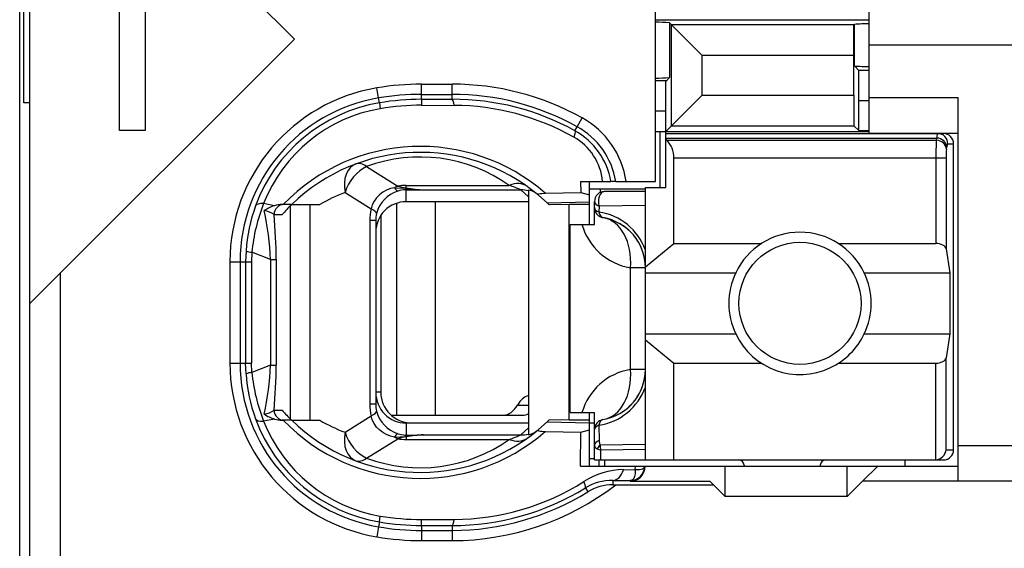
# Model space of a CAD drawing. Extents: x 0 to 188, y 0 to 176.
# Tile 19 of 35: x 0.5 to 10.18, y 109.95 to 115.15. Entities that reach past the tile are written whole.
import ezdxf

# ---------------------------------------------------------------- set-up
doc = ezdxf.new("R2010")
doc.units = 0
doc.header["$LTSCALE"] = 11.433915
doc.header["$MEASUREMENT"] = 0
doc.layers.get('0').update_dxf_attribs({"linetype": 'CONTINUOUS'})

msp = doc.modelspace()

# ---------------------------------------------------------------- linework, layer by layer
at = {"color": 7, "linetype": 'CONTINUOUS'}
for p, q in [((0.5001, 19.7018), (0.5001, 140.1005)), ((0.6001, 107.1519), (0.6001, 123.9519)), ((3.2001, 114.9606), (0.6004, 117.5602)), ((0.5405, 114.3356), (0.5405, 116.7682)), ((1.7343, 115.8603), (1.7343, 114.0605)), ((1.4818, 114.0605), (1.4818, 115.4503)), ((6.7502, 113.5619), (6.7502, 115.252)), ((8.85, 114.0369), (8.85, 115.252)), ((6.7502, 115.1518), (8.85, 115.1518)), ((6.8867, 115.1222), (6.8867, 114.582)), ((6.8867, 115.1222), (6.9073, 115.1011)), ((6.9073, 114.1093), (6.9073, 115.1011)), ((6.9073, 115.1011), (7.2078, 114.8007)), ((8.7012, 115.1011), (6.9073, 115.1011)), ((8.7009, 114.8007), (8.7012, 115.1011)), ((8.7029, 115.1032), (8.7012, 115.1011)), ((8.7029, 115.1032), (8.705, 115.1053)), ((8.705, 114.697), (8.705, 115.1053)), ((0.6004, 112.3609), (3.2001, 114.9606)), ((11.8, 114.902), (8.85, 114.902)), ((7.2078, 114.4094), (7.2078, 114.8007)), ((8.7009, 114.8007), (7.2078, 114.8007)), ((8.7009, 114.4094), (8.7009, 114.8007)), ((8.7487, 114.6533), (8.705, 114.697)), ((8.7501, 114.3532), (8.7487, 114.6533)), ((8.85, 114.6533), (8.7487, 114.6533)), ((4.4503, 114.3687), (4.4503, 114.5175)), ((4.4503, 114.5175), (4.75, 114.5175)), ((4.75, 114.369), (4.75, 114.5175)), ((6.8567, 114.552), (6.7502, 114.552)), ((6.8501, 114.2519), (6.8515, 114.5516)), ((6.8567, 114.552), (6.8867, 114.582)), ((4.0279, 114.3822), (4.0114, 114.4807)), ((4.4503, 114.4176), (4.75, 114.4176)), ((6.9073, 114.1093), (7.2078, 114.4094)), ((7.2078, 114.4094), (8.7009, 114.4094)), ((8.7009, 114.4094), (8.7012, 114.1093)), ((0.6001, 114.3356), (0.5405, 114.3356)), ((4.0362, 114.3339), (4.0279, 114.3822)), ((4.0362, 114.3336), (4.0451, 114.276)), ((4.4503, 114.3687), (4.75, 114.369)), ((4.4503, 114.3684), (4.451, 114.3101)), ((4.451, 114.3101), (4.7707, 114.3091)), ((8.7501, 114.0604), (8.7501, 114.3532)), ((8.85, 114.3532), (8.7501, 114.3532)), ((8.85, 114.387), (9.7251, 114.387)), ((9.7251, 110.6119), (9.7251, 114.387)), ((6.8501, 114.2519), (6.7502, 114.2519)), ((6.8501, 113.5019), (6.8501, 114.2519)), ((5.9792, 114.0993), (6.0278, 114.1868)), ((1.7343, 114.0605), (1.4818, 114.0605)), ((5.9575, 114.0597), (5.9792, 114.0993)), ((6.7502, 114.0518), (8.85, 114.0518)), ((6.795, 113.5019), (6.795, 114.0518)), ((6.8501, 114.0518), (6.9073, 114.1093)), ((6.8501, 114.0318), (9.58, 114.0318)), ((6.9073, 114.1093), (8.7012, 114.1093)), ((8.7501, 114.0604), (8.7012, 114.1093)), ((8.7501, 114.0604), (8.85, 114.0604)), ((8.85, 114.0369), (9.7251, 114.0369)), ((6.8501, 113.9877), (9.5143, 113.9877)), ((6.8601, 113.9653), (6.8501, 113.9739)), ((6.8601, 113.9653), (9.5108, 113.9653)), ((9.5108, 113.9653), (9.5143, 113.9877)), ((9.6238, 113.9319), (9.6803, 113.9319)), ((9.6803, 110.9219), (9.6803, 113.9319)), ((9.6104, 113.8788), (9.6138, 113.9012)), ((6.9301, 112.9507), (6.9301, 113.7924)), ((6.9301, 113.7924), (9.6059, 113.7924)), ((9.5063, 113.7924), (9.5063, 112.9507)), ((9.6059, 113.7924), (9.6059, 112.898)), ((3.9101, 113.7066), (4.2157, 113.5157)), ((6.014, 113.5619), (6.0151, 113.4527)), ((6.014, 113.5619), (6.312, 113.5619)), ((6.1001, 113.1371), (6.1001, 113.5619)), ((6.3127, 113.5619), (6.3138, 113.5619)), ((6.3599, 113.5619), (6.3141, 113.5619)), ((6.3602, 113.5619), (6.7502, 113.5619)), ((3.6979, 113.452), (3.9552, 113.2914)), ((4.0686, 113.4551), (4.0355, 113.4299)), ((4.1051, 113.4751), (4.0686, 113.4551)), ((4.144, 113.4899), (4.1051, 113.4751)), ((4.185, 113.4995), (4.144, 113.4899)), ((4.185, 113.4995), (4.2911, 113.495)), ((4.2911, 113.495), (4.3001, 113.4985)), ((4.2911, 113.495), (4.2911, 113.4792)), ((4.3052, 113.493), (4.2911, 113.495)), ((4.3001, 113.4795), (4.2911, 113.4792)), ((4.3001, 113.4985), (4.3001, 113.5226)), ((4.3001, 113.5226), (5.3122, 113.5226)), ((4.3001, 113.362), (4.3001, 113.4795)), ((4.3001, 113.4795), (4.4699, 113.4782)), ((4.3052, 113.493), (4.3004, 113.4799)), ((4.4699, 113.4782), (5.4256, 113.4782)), ((5.5, 113.4092), (5.4256, 113.4782)), ((5.5, 113.4761), (5.5, 111.07)), ((5.6671, 113.4447), (6.0151, 113.4527)), ((6.0151, 113.4527), (6.1001, 113.4279)), ((6.0995, 113.4868), (6.6503, 113.4868)), ((6.2045, 113.4868), (6.2045, 113.4509)), ((6.6503, 113.462), (6.25, 113.462)), ((6.6503, 110.822), (6.6503, 113.5019)), ((6.6503, 113.5019), (6.8501, 113.5019)), ((3.0044, 113.3221), (2.8983, 113.3424)), ((3.9838, 113.3669), (3.9663, 113.33)), ((4.0069, 113.4006), (3.9838, 113.3669)), ((4.0355, 113.4299), (4.0069, 113.4006)), ((4.2036, 113.3459), (4.2036, 111.2619)), ((5.5, 113.362), (4.3001, 113.362)), ((4.5854, 113.362), (4.5854, 111.2619)), ((5.5989, 113.4258), (5.6837, 113.35)), ((5.6837, 113.35), (6.1001, 113.3593)), ((5.6837, 113.35), (5.7002, 113.3345)), ((6.1501, 113.1371), (6.1501, 113.362)), ((3.1739, 113.3345), (3.0809, 113.3345)), ((3.1618, 111.224), (3.1618, 113.3224)), ((3.1742, 113.3345), (3.4519, 113.3345)), ((3.3561, 111.212), (3.3561, 113.3345)), ((3.9663, 113.33), (3.9552, 113.2914)), ((5.7005, 113.3341), (5.7046, 113.33)), ((5.9, 113.3345), (5.7046, 113.33)), ((5.9, 111.212), (5.9, 113.3345)), ((6.1001, 113.3345), (5.9, 113.3345)), ((6.1949, 113.3176), (6.1942, 113.2604)), ((6.6503, 113.3238), (6.1949, 113.3176)), ((3.0006, 113.2342), (3.0788, 113.2342)), ((3.9415, 113.176), (3.9415, 111.3704)), ((4, 113.176), (3.9415, 113.176)), ((4, 113.176), (4, 111.3704)), ((4.05, 113.2273), (4.05, 111.4869)), ((5.9103, 111.2871), (5.9103, 113.1371)), ((5.9103, 113.1371), (6.1501, 113.1371)), ((6.6503, 112.7196), (6.9301, 112.9507)), ((6.9301, 112.9507), (7.792, 112.9507)), ((8.5482, 112.9507), (9.5063, 112.9507)), ((2.725, 112.8784), (2.7212, 112.7719)), ((2.7829, 112.8649), (2.7798, 112.7719)), ((2.9658, 112.7929), (2.7829, 112.8649)), ((9.6059, 112.898), (9.6417, 112.662)), ((2.5669, 112.7719), (2.5669, 111.7745)), ((2.5669, 112.7719), (2.7798, 112.7719)), ((2.6671, 112.7719), (2.6671, 111.7745)), ((2.7212, 112.7719), (2.7212, 111.7745)), ((2.7798, 112.7719), (2.7798, 111.7745)), ((2.9658, 112.7929), (2.9658, 111.7532)), ((2.9658, 112.7929), (3.0213, 112.7929)), ((3.0213, 112.7929), (3.0213, 111.7532)), ((0.9001, 107.1519), (0.9001, 112.6606)), ((6.5036, 111.7118), (6.5036, 112.712)), ((6.6503, 112.712), (6.5036, 112.712)), ((6.6503, 112.662), (7.5381, 112.662)), ((8.8021, 112.662), (9.6417, 112.662)), ((9.6417, 112.662), (9.6417, 112.0619)), ((6.6503, 112.0619), (7.5381, 112.0619)), ((6.6503, 112.0043), (6.9301, 111.7732)), ((8.8021, 112.0619), (9.6417, 112.0619)), ((9.6417, 112.0619), (9.6059, 111.8259)), ((9.6059, 110.9219), (9.6059, 111.8259)), ((2.5669, 111.7745), (2.7798, 111.7745)), ((2.725, 111.6681), (2.7212, 111.7745)), ((2.7829, 111.6815), (2.7798, 111.7745)), ((2.9658, 111.7532), (2.7829, 111.6815)), ((2.9658, 111.7532), (3.0213, 111.7532)), ((6.6503, 111.7118), (6.5036, 111.7118)), ((6.9301, 110.822), (6.9301, 111.7732)), ((6.9301, 111.7732), (7.792, 111.7732)), ((8.5482, 111.7732), (9.5063, 111.7732)), ((9.5063, 110.822), (9.5063, 111.7732)), ((4.05, 111.4869), (4, 111.4869)), ((3.0006, 111.3119), (3.0788, 111.3119)), ((4, 111.3704), (3.9415, 111.3704)), ((5.3942, 111.3618), (5.5, 111.3618)), ((3.0044, 111.224), (2.8983, 111.2037)), ((3.1739, 111.212), (3.0809, 111.212)), ((3.1742, 111.212), (3.4519, 111.212)), ((3.6979, 111.0941), (3.9552, 111.255)), ((3.9663, 111.2164), (3.9552, 111.255)), ((3.9838, 111.1796), (3.9663, 111.2164)), ((4.1516, 111.2619), (5.4459, 111.2619)), ((5.6837, 111.1961), (5.7002, 111.212)), ((5.7005, 111.2123), (5.7046, 111.2161)), ((5.9, 111.212), (5.7046, 111.2161)), ((6.1001, 111.212), (5.9, 111.212)), ((5.9103, 111.2871), (6.1501, 111.2871)), ((6.1001, 110.762), (6.1001, 111.2871)), ((6.1501, 110.822), (6.1501, 111.2871)), ((4.0069, 111.1458), (3.9838, 111.1796)), ((4.0355, 111.1165), (4.0069, 111.1458)), ((4.0686, 111.0914), (4.0355, 111.1165)), ((4.3001, 111.1844), (4.3001, 111.0669)), ((5.5, 111.1844), (4.3001, 111.1844)), ((4.35, 111.1868), (5.5, 111.1868)), ((5.5, 111.1372), (5.4256, 111.0683)), ((5.5989, 111.1207), (5.6837, 111.1961)), ((5.6837, 111.1961), (6.1001, 111.1872)), ((6.0151, 111.0938), (6.1001, 111.1186)), ((6.1001, 111.1868), (6.1501, 111.1868)), ((6.1942, 111.1634), (6.1966, 111.0135)), ((3.9101, 110.8399), (4.2157, 111.0308)), ((4.1051, 111.0714), (4.0686, 111.0914)), ((4.144, 111.0566), (4.1051, 111.0714)), ((4.185, 111.0469), (4.144, 111.0566)), ((4.185, 111.0469), (4.2911, 111.0514)), ((4.2911, 111.0514), (4.2911, 111.0669)), ((4.3001, 111.0669), (4.2911, 111.0669)), ((4.3052, 111.0531), (4.2911, 111.0514)), ((4.2911, 111.0514), (4.3001, 111.048)), ((4.3001, 111.0669), (4.4699, 111.0683)), ((4.3001, 111.048), (4.3001, 111.0239)), ((4.3001, 111.0239), (5.3122, 111.0239)), ((4.3052, 111.0531), (4.3004, 111.0666)), ((4.4699, 111.0683), (5.4256, 111.0683)), ((5.6671, 111.1017), (6.0151, 111.0938)), ((6.0119, 110.762), (6.0151, 111.0938)), ((6.1763, 110.9312), (6.2121, 110.9195)), ((6.6503, 110.9732), (6.2056, 110.9681)), ((6.6503, 110.9236), (6.2121, 110.9195)), ((6.2135, 110.822), (6.2121, 110.9195)), ((9.6059, 110.9219), (9.6803, 110.9219)), ((11.8, 110.9618), (9.7251, 110.9618)), ((6.1001, 110.8368), (6.1501, 110.8368)), ((6.1504, 110.822), (9.58, 110.822)), ((6.1953, 110.762), (6.1953, 110.822)), ((6.25, 110.822), (6.25, 110.762)), ((9.2, 110.822), (9.2, 110.762)), ((6.0119, 110.762), (9.7251, 110.762)), ((6.4361, 110.7262), (6.5511, 110.728)), ((6.5511, 110.728), (6.5518, 110.762)), ((6.5511, 110.728), (6.5515, 110.7052)), ((6.5511, 110.728), (6.5918, 110.728)), ((6.5918, 110.728), (6.6083, 110.7307)), ((6.6083, 110.7307), (6.6217, 110.7348)), ((6.6217, 110.7348), (6.6324, 110.7407)), ((6.6324, 110.7407), (6.6396, 110.7479)), ((6.6396, 110.7479), (6.6438, 110.7617)), ((7.4351, 110.462), (7.4351, 110.762)), ((7.6201, 110.772), (7.6201, 110.762)), ((8.3701, 110.772), (8.3701, 110.762)), ((8.6351, 110.462), (8.6351, 110.762)), ((8.9351, 110.762), (8.7852, 110.6119)), ((6.5246, 110.6266), (6.5091, 110.6194)), ((6.5363, 110.6401), (6.5246, 110.6266)), ((6.5449, 110.6594), (6.5363, 110.6401)), ((6.5501, 110.6842), (6.5449, 110.6594)), ((6.5515, 110.7052), (6.5501, 110.6842)), ((6.0609, 110.5471), (6.0847, 110.5088)), ((6.3306, 110.6205), (6.3306, 110.577)), ((6.3306, 110.6205), (6.5001, 110.6184)), ((6.3306, 110.577), (7.32, 110.577)), ((6.5091, 110.6194), (6.5001, 110.6184)), ((6.5001, 110.6184), (6.5001, 110.6119)), ((6.5001, 110.6119), (7.2853, 110.6119)), ((7.32, 110.577), (7.2853, 110.6119)), ((7.32, 110.577), (7.4351, 110.462)), ((8.6351, 110.462), (8.7852, 110.6119)), ((11.8, 110.6119), (8.7852, 110.6119)), ((8.6351, 110.462), (7.4351, 110.462)), ((4.0362, 110.2129), (4.0451, 110.2701)), ((4.0279, 110.1643), (4.0114, 110.0654)), ((4.0362, 110.2122), (4.0279, 110.1643)), ((4.4503, 110.1781), (4.451, 110.2363)), ((4.4503, 110.1778), (4.4503, 110.0286)), ((4.4503, 110.1778), (4.75, 110.1771)), ((4.451, 110.2363), (4.7707, 110.2373)), ((4.75, 110.1771), (4.75, 110.0286)), ((4.4503, 110.1288), (4.75, 110.1288)), ((4.4503, 110.0286), (4.75, 110.0286))]:
    msp.add_line(p, q, dxfattribs=at)
for centre, radius, start, end in [((6.7631, 113.1249), 2.0011, 86.46092, 90.36913), ((8.8389, 113.2666), 1.8439, 89.65366, 94.16372), ((8.8377, 116.3797), 1.6882, 265.49, 270.41671), ((4.4508, 111.8806), 2.6369, 90.01011, 99.59186), ((4.7507, 111.8866), 2.6309, 60.96127, 90.01539), ((6.762, 116.6019), 2.0241, 269.6679, 273.53165), ((4.2998, 112.7719), 1.733, 99.58127, 179.99872), ((4.4489, 111.9003), 2.5173, 89.96858, 99.62761), ((4.7503, 111.8863), 2.5313, 60.95623, 90.00682), ((4.3, 112.7721), 1.6328, 99.59061, 180.00795), ((4.2981, 112.7813), 1.5745, 99.57482, 159.97904), ((4.4508, 111.8829), 2.4858, 90.01146, 99.60157), ((4.4505, 111.882), 2.4281, 89.98912, 99.6107), ((4.7564, 111.8825), 2.4865, 61.11462, 90.14615), ((4.7543, 111.8763), 2.4328, 60.65543, 89.61309), ((4.295, 112.7979), 1.4992, 99.59458, 158.70054), ((5.6109, 113.4349), 0.8597, 8.49272, 60.99576), ((5.6153, 113.4401), 0.7076, 9.90824, 61.11144), ((5.6117, 113.4355), 0.7588, 9.59107, 61.03261), ((5.6734, 113.5091), 0.5591, 5.41388, 60.76373), ((12.3927, 113.81), 2.8865, 176.91567, 180.3498), ((4.4373, 112.0341), 1.8714, 48.91852, 135.98341), ((4.4372, 112.0342), 1.8127, 50.14682, 134.16604), ((10.2105, 113.8068), 0.6044, 173.1605, 181.37355), ((4.4371, 112.2882), 1.5131, 54.66516, 110.38464), ((4.2198, 112.0428), 1.5027, 110.32284, 120.73136), ((4.313, 113.1655), 0.3153, 107.3932, 165.34885), ((4.5162, 114.604), 1.1268, 258.94274, 267.64587), ((4.5265, 115.033), 1.5559, 261.8251, 267.91665), ((4.7483, 111.9166), 1.7021, 66.55311, 70.65186), ((5.4289, 113.1921), 0.2861, 75.60727, 90.6579), ((6.2501, 113.362), 0.1, 90.05795, 179.96228), ((4.4772, 112.7082), 1.7016, 158.11438, 174.7133), ((4.3008, 113.0616), 0.3004, 90.13097, 180.13144), ((4.3275, 112.7695), 1.6062, 159.94136, 176.11221), ((0.0605, 112.6676), 2.908, 2.47062, 12.04741), ((3.0844, 113.0703), 0.2642, 90.76316, 107.62913), ((4.3682, 112.1024), 1.7157, 134.11642, 138.72342), ((4.2884, 113.1764), 0.2884, 166.2574, 180.07787), ((6.1097, 112.6918), 0.5745, 19.78491, 81.54657), ((-1.9452, 112.7814), 4.9665, 0.13306, 5.23121), ((6.1501, 112.7117), 0.5003, 0.03335, 80.40039), ((6.6033, 113.3028), 0.5992, 196.0532, 260.42148), ((8.1701, 112.3615), 0.6998, 25.4349, 154.5651), ((8.172, 112.3619), 0.7013, 154.66616, 205.33384), ((8.171, 112.3619), 0.6988, 334.57, 25.43), ((4.3005, 111.7748), 1.7336, 180.00845, 260.3999), ((4.3, 111.7743), 1.6328, 179.99303, 260.40975), ((0.0557, 111.8792), 2.9128, 347.96046, 357.52151), ((-1.9517, 111.765), 4.973, 354.7721, 359.86406), ((6.6033, 111.1209), 0.5993, 99.57638, 163.90168), ((6.1501, 111.7121), 0.5003, 279.59961, 359.96665), ((4.3248, 111.7764), 1.6035, 183.87418, 200.07225), ((4.4822, 111.8391), 1.7066, 185.29578, 201.85722), ((6.1097, 111.732), 0.5745, 278.45278, 340.21528), ((4.3006, 111.4846), 0.3002, 179.83419, 269.9034), ((4.3501, 111.4869), 0.3001, 180.00614, 269.99327), ((4.3698, 112.4496), 1.7208, 221.38891, 225.97369), ((4.293, 111.3703), 0.293, 179.9688, 193.63383), ((6.1524, 111.7106), 0.4976, 299.54615, 319.73863), ((4.2977, 111.7647), 1.574, 200.00817, 260.43601), ((4.4373, 112.512), 1.8711, 224.00848, 311.08959), ((4.4372, 112.5118), 1.8124, 225.82417, 309.86297), ((4.2246, 112.5094), 1.5101, 239.22464, 249.58742), ((4.3141, 111.3815), 0.3165, 194.69061, 252.46701), ((5.4409, 111.3932), 0.1314, 272.19266, 296.58641), ((4.296, 111.7494), 1.5005, 201.32771, 260.37717), ((4.4373, 112.2572), 1.5122, 249.59672, 305.35298), ((4.5191, 109.9374), 1.132, 92.49049, 101.15563), ((4.5301, 109.5136), 1.5559, 92.21658, 98.30949), ((4.7547, 112.6123), 1.6835, 289.34064, 293.48529), ((7.5701, 110.772), 0.05, 0.05364, 89.94636), ((8.4201, 110.772), 0.05, 90.05364, 179.94636), ((6.4509, 109.9752), 0.7515, 91.13434, 122.53547), ((6.5002, 110.7619), 0.1436, 269.96162, 0.03838), ((4.7499, 112.6617), 2.6332, 270.00232, 307.65437), ((4.7555, 112.6645), 2.4874, 269.87356, 301.65343), ((4.7556, 112.6653), 2.428, 270.3563, 302.12542), ((6.3217, 110.1209), 0.4996, 88.9737, 121.46297), ((6.329, 110.1052), 0.4719, 89.80526, 121.18701), ((4.7499, 112.6629), 2.534, 270.00249, 301.78426), ((4.4488, 112.6421), 2.5133, 260.35953, 270.03395), ((4.4488, 112.6669), 2.4892, 260.4591, 270.03538), ((4.4511, 112.6693), 2.6407, 260.41498, 269.98304)]:
    msp.add_arc(centre, radius, start, end, dxfattribs=at)
for points in [[(4.7707, 114.3091), (4.7652, 114.3467), (4.7579, 114.3684), (4.75, 114.369)], [(9.5232, 114.0321), (9.5173, 114.018), (9.5143, 114.0029), (9.5149, 113.9877)], [(9.6238, 113.9319), (9.6238, 113.987), (9.5793, 114.0318), (9.5242, 114.0318)], [(9.6803, 113.9319), (9.6803, 113.987), (9.6355, 114.0318), (9.58, 114.0318)], [(6.9294, 113.7924), (6.9325, 113.8574), (6.9077, 113.9208), (6.8608, 113.966)], [(9.6104, 113.8788), (9.608, 113.9253), (9.5642, 113.9636), (9.5108, 113.9653)], [(9.6138, 113.9012), (9.6114, 113.9474), (9.5676, 113.9856), (9.5143, 113.9877)], [(9.6228, 113.9322), (9.6169, 113.9229), (9.6142, 113.9119), (9.6145, 113.9012)], [(3.8054, 113.7334), (3.7175, 113.7007), (3.6731, 113.5846), (3.6979, 113.452)], [(3.9101, 113.7066), (3.8722, 113.7352), (3.8357, 113.7444), (3.8054, 113.7334)], [(3.9101, 113.7066), (3.8168, 113.6645), (3.733, 113.5639), (3.6979, 113.452)], [(5.4855, 113.513), (5.4404, 113.545), (5.3777, 113.5484), (5.3122, 113.5226)], [(4.2157, 113.5157), (4.2053, 113.5109), (4.195, 113.5057), (4.185, 113.4995)], [(4.1857, 113.4999), (4.1919, 113.4851), (4.2036, 113.473), (4.2184, 113.4661)], [(4.2153, 113.5154), (4.2432, 113.5071), (4.2715, 113.5016), (4.3001, 113.4985)], [(4.3001, 113.5226), (4.2718, 113.5226), (4.2436, 113.5202), (4.2157, 113.5157)], [(4.2911, 113.4795), (4.2663, 113.4785), (4.2422, 113.4744), (4.2188, 113.4668)], [(5.5782, 113.4427), (5.5558, 113.4609), (5.5286, 113.4726), (5.5, 113.4761)], [(2.8983, 113.3424), (2.8549, 113.3452), (2.8259, 113.3372), (2.8187, 113.3204)], [(6.1501, 113.362), (6.1501, 113.3442), (6.167, 113.3276), (6.1949, 113.3176)], [(3.001, 113.2349), (2.972, 113.2549), (2.9393, 113.268), (2.9045, 113.2738)], [(3.0044, 113.3224), (2.9692, 113.3111), (2.9355, 113.2952), (2.9048, 113.2745)], [(3.0991, 113.3345), (3.0447, 113.3345), (3.0006, 113.2897), (3.0006, 113.2342)], [(3.9552, 113.2914), (3.9459, 113.2535), (3.9415, 113.215), (3.9415, 113.176)], [(4.0083, 113.2449), (4.01, 113.2573), (3.9911, 113.2738), (3.9552, 113.2914)], [(6.1501, 113.3035), (6.1501, 113.2863), (6.1666, 113.2701), (6.1942, 113.2604)], [(6.1501, 113.3035), (6.1501, 113.2801), (6.1584, 113.257), (6.1739, 113.2391)], [(6.1942, 113.2604), (6.1994, 113.2291), (6.2142, 113.2081), (6.2335, 113.2049)], [(6.1739, 113.2391), (6.1815, 113.2301), (6.1904, 113.2225), (6.2008, 113.2167)], [(6.2008, 113.2167), (6.2107, 113.2108), (6.2217, 113.207), (6.2335, 113.2049)], [(6.5036, 112.712), (6.5249, 112.9635), (6.4088, 113.1753), (6.2335, 113.2049)], [(6.5322, 113.0348), (6.4943, 113.0796), (6.4488, 113.1171), (6.3978, 113.1464)], [(6.6197, 112.8839), (6.5994, 112.9387), (6.5697, 112.99), (6.5322, 113.0348)], [(9.6059, 112.898), (9.6014, 112.9276), (9.5584, 112.9507), (9.5063, 112.9507)], [(2.7247, 112.8773), (2.7433, 112.8704), (2.7629, 112.8663), (2.7829, 112.8656)], [(9.5063, 111.7732), (9.5584, 111.7732), (9.6014, 111.7963), (9.6059, 111.8259)], [(6.2335, 111.2189), (6.4088, 111.2485), (6.5249, 111.4604), (6.5036, 111.7118)], [(2.7829, 111.6808), (2.7629, 111.6802), (2.7433, 111.676), (2.7247, 111.6688)], [(6.5322, 111.3891), (6.5697, 111.4338), (6.5994, 111.4852), (6.6197, 111.5399)], [(5.5004, 111.4562), (5.4594, 111.4435), (5.4218, 111.4104), (5.3942, 111.3618)], [(2.9045, 111.2723), (2.9393, 111.2781), (2.972, 111.2916), (3.001, 111.3112)], [(3.0006, 111.3119), (3.0006, 111.2568), (3.0447, 111.212), (3.0991, 111.212)], [(3.9415, 111.3704), (3.9415, 111.3315), (3.9459, 111.2929), (3.9552, 111.255)], [(5.2544, 111.2619), (5.3078, 111.2636), (5.3584, 111.2998), (5.3942, 111.3618)], [(2.8187, 111.2261), (2.8259, 111.2092), (2.8549, 111.201), (2.8983, 111.2037)], [(2.9048, 111.2716), (2.9355, 111.2513), (2.9692, 111.2354), (3.0044, 111.224)], [(3.0044, 111.224), (3.0292, 111.2164), (3.055, 111.2123), (3.0809, 111.212)], [(3.9552, 111.255), (3.9911, 111.2723), (4.01, 111.2892), (4.0083, 111.3012)], [(6.2335, 111.2189), (6.1852, 111.2109), (6.1501, 111.1692), (6.1501, 111.1204)], [(6.2335, 111.2189), (6.2142, 111.2158), (6.1994, 111.1947), (6.1942, 111.1634)], [(6.1942, 111.1634), (6.1666, 111.1538), (6.1501, 111.1376), (6.1501, 111.1204)], [(3.6979, 111.0941), (3.6731, 110.9615), (3.7175, 110.8457), (3.8054, 110.813)], [(3.6979, 111.0941), (3.733, 110.9825), (3.8168, 110.8816), (3.9101, 110.8399)], [(4.185, 111.0469), (4.195, 111.0408), (4.2053, 111.0352), (4.2157, 111.0308)], [(4.2184, 111.0804), (4.2036, 111.0735), (4.1919, 111.0614), (4.1857, 111.0466)], [(4.3001, 111.0476), (4.2715, 111.0449), (4.2432, 111.039), (4.2153, 111.0308)], [(4.2157, 111.0308), (4.2436, 111.0259), (4.2718, 111.0239), (4.3001, 111.0239)], [(4.2188, 111.0797), (4.2422, 111.0721), (4.2663, 111.068), (4.2911, 111.0669)], [(5.3122, 111.0239), (5.3777, 110.9977), (5.4404, 111.0015), (5.4855, 111.0335)], [(5.4256, 111.0683), (5.4508, 111.068), (5.4759, 111.0711), (5.5, 111.0769)], [(5.5, 111.07), (5.5286, 111.0738), (5.5558, 111.0855), (5.5782, 111.1034)], [(6.1966, 111.0135), (6.1677, 111.0035), (6.1501, 110.986), (6.1501, 110.9674)], [(6.1966, 111.0132), (6.1956, 110.9977), (6.1987, 110.9822), (6.2056, 110.9681)], [(6.1501, 110.9674), (6.1494, 110.9508), (6.1601, 110.9357), (6.1763, 110.9312)], [(6.2056, 110.9681), (6.1935, 110.9577), (6.1835, 110.9453), (6.1763, 110.9312)], [(6.2056, 110.9681), (6.2063, 110.9519), (6.2083, 110.9353), (6.2121, 110.9195)], [(9.5063, 110.8223), (9.559, 110.8275), (9.6007, 110.8692), (9.6062, 110.9219)], [(9.58, 110.822), (9.6355, 110.822), (9.6803, 110.8668), (9.6803, 110.9219)], [(3.8054, 110.813), (3.8357, 110.802), (3.8722, 110.8113), (3.9101, 110.8399)], [(6.3306, 110.6205), (6.3744, 110.6215), (6.4147, 110.6621), (6.4361, 110.7262)], [(4.0451, 110.2701), (4.1792, 110.2477), (4.3149, 110.236), (4.451, 110.2363)], [(4.75, 110.1771), (4.7579, 110.1781), (4.7652, 110.1998), (4.7707, 110.2373)]]:
    msp.add_open_spline(points, degree=3, dxfattribs=at)
for points, knots in [([(5.9575, 114.0597), (5.9586, 114.0583), (5.9603, 114.0538), (5.9603, 114.0538), (5.9603, 114.0538), (5.9603, 114.0473), (5.9603, 114.0473), (5.9603, 114.0473), (5.9568, 114.028), (5.9568, 114.028), (5.9568, 114.028), (5.9465, 113.997), (5.9465, 113.997)], [0, 0, 0, 0, 1, 1, 1, 2, 2, 2, 3, 3, 3, 4, 4, 4, 4]), ([(5.5989, 113.4258), (5.5989, 113.4258), (5.5961, 113.4292), (5.5961, 113.4292), (5.5958, 113.4306), (5.5961, 113.4323), (5.5961, 113.4323), (5.5968, 113.4334), (5.5989, 113.4351), (5.5989, 113.4351), (5.5989, 113.4351), (5.6041, 113.4375), (5.6041, 113.4375), (5.6041, 113.4375), (5.6196, 113.441), (5.6196, 113.441), (5.6196, 113.441), (5.634, 113.4427), (5.634, 113.4427), (5.634, 113.4427), (5.6671, 113.4447), (5.6671, 113.4447)], [0, 0, 0, 0, 1, 1, 1, 2, 2, 2, 3, 3, 3, 4, 4, 4, 5, 5, 5, 6, 6, 6, 7, 7, 7, 7]), ([(6.25, 113.462), (6.2162, 113.462), (6.1887, 113.4172), (6.1887, 113.362), (6.1887, 113.3466), (6.1908, 113.3314), (6.1949, 113.3176)], [0, 0, 0, 0, 1, 1, 1, 2, 2, 2, 2]), ([(8.7701, 112.3619), (8.7701, 112.6933), (8.5014, 112.9621), (8.1703, 112.9621), (7.8389, 112.9621), (7.5702, 112.6933), (7.5702, 112.3619), (7.5702, 112.0305), (7.8389, 111.7618), (8.1703, 111.7618), (8.5014, 111.7618), (8.7701, 112.0305), (8.7701, 112.3619), (8.7701, 112.3619), (8.7701, 112.3619), (8.7701, 112.3619)], [0, 0, 0, 0, 1, 1, 1, 2, 2, 2, 3, 3, 3, 4, 4, 4, 5, 5, 5, 5]), ([(7.5381, 112.0619), (7.7038, 111.7129), (8.121, 111.5644), (8.47, 111.7298), (8.6158, 111.799), (8.7329, 111.9165), (8.8021, 112.0619)], [0, 0, 0, 0, 1, 1, 1, 2, 2, 2, 2]), ([(5.5989, 111.1207), (5.5989, 111.1207), (5.5961, 111.1172), (5.5961, 111.1172), (5.5958, 111.1155), (5.5961, 111.1141), (5.5961, 111.1141), (5.5968, 111.1131), (5.5989, 111.111), (5.5989, 111.111), (5.5989, 111.111), (5.6041, 111.109), (5.6041, 111.109), (5.6041, 111.109), (5.6196, 111.1052), (5.6196, 111.1052), (5.6196, 111.1052), (5.634, 111.1034), (5.634, 111.1034), (5.634, 111.1034), (5.6671, 111.1017), (5.6671, 111.1017)], [0, 0, 0, 0, 1, 1, 1, 2, 2, 2, 3, 3, 3, 4, 4, 4, 5, 5, 5, 6, 6, 6, 7, 7, 7, 7]), ([(6.5001, 110.6119), (6.5814, 110.6119), (6.6476, 110.678), (6.6476, 110.7593), (6.6476, 110.7603), (6.6476, 110.761), (6.6476, 110.762)], [0, 0, 0, 0, 1, 1, 1, 2, 2, 2, 2]), ([(6.0609, 110.5471), (6.0619, 110.5485), (6.0633, 110.5529), (6.0633, 110.5529), (6.0633, 110.5529), (6.063, 110.5595), (6.063, 110.5595), (6.063, 110.5595), (6.0585, 110.5784), (6.0585, 110.5784), (6.0585, 110.5784), (6.0468, 110.6091), (6.0468, 110.6091)], [0, 0, 0, 0, 1, 1, 1, 2, 2, 2, 3, 3, 3, 4, 4, 4, 4])]:
    msp.add_open_spline(points, degree=3, knots=knots, dxfattribs=at)

doc.saveas('drawing.dxf')
